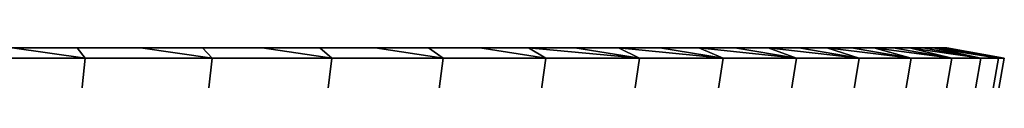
# Model space of a CAD drawing. Header units: metres. Extents: x -109 to 109, y -100 to 76.
# Tile 226 of 256: x -58.557 to -44, y 49.026 to 49.5. Entities that reach past the tile are written whole.
import ezdxf

# ---------------------------------------------------------------- set-up
doc = ezdxf.new("R2010")
doc.units = ezdxf.units.M
doc.layers.add('solid_21062310', color=7, linetype='CONTINUOUS')

msp = doc.modelspace()

# ---------------------------------------------------------------- linework, layer by layer
at = {"layer": 'solid_21062310'}
for points in [[(-46.257225, 49.5, 9.330058), (-76.035271, 49.5, 9.137949), (-106.742775, 49.5, 9.330058)], [(-106.742775, 49.5, -9.330058), (-76.964729, 49.5, -9.137949), (-46.257225, 49.5, -9.330058)], [(-106.373772, 49.5, -10.451293), (-106.742775, 49.5, -9.330058), (-46.257225, 49.5, -9.330058), (-46.626232, 49.5, -10.451293)], [(-46.626232, 49.5, 10.451293), (-46.257225, 49.5, 9.330058), (-106.742775, 49.5, 9.330058), (-106.373772, 49.5, 10.451293)], [(-105.961571, 49.5, -11.561517), (-106.373772, 49.5, -10.451293), (-46.626232, 49.5, -10.451293), (-47.038429, 49.5, -11.561517)], [(-47.038429, 49.5, 11.561517), (-46.626232, 49.5, 10.451293), (-106.373772, 49.5, 10.451293), (-105.961571, 49.5, 11.561517)], [(-105.507729, 49.5, -12.657188), (-105.961571, 49.5, -11.561517), (-47.038429, 49.5, -11.561517), (-47.492268, 49.5, -12.657188)], [(-47.492268, 49.5, 12.657188), (-47.038429, 49.5, 11.561517), (-105.961571, 49.5, 11.561517), (-105.507729, 49.5, 12.657188)], [(-105.014153, 49.5, -13.733713), (-105.507729, 49.5, -12.657188), (-47.492268, 49.5, -12.657188), (-47.985847, 49.5, -13.733713)], [(-47.985847, 49.5, 13.733713), (-47.492268, 49.5, 12.657188), (-105.507729, 49.5, 12.657188), (-105.014153, 49.5, 13.733713)], [(-104.482231, 49.5, -14.787492), (-105.014153, 49.5, -13.733713), (-47.985847, 49.5, -13.733713), (-48.517765, 49.5, -14.787492)], [(-48.517765, 49.5, 14.787492), (-47.985847, 49.5, 13.733713), (-105.014153, 49.5, 13.733713), (-104.482231, 49.5, 14.787492)], [(-103.909523, 49.5, -15.823219), (-104.482231, 49.5, -14.787492), (-48.517765, 49.5, -14.787492), (-49.090477, 49.5, -15.823219)], [(-49.090477, 49.5, 15.823219), (-48.517765, 49.5, 14.787492), (-104.482231, 49.5, 14.787492), (-103.909523, 49.5, 15.823219)], [(-103.297447, 49.5, -16.838882), (-103.909523, 49.5, -15.823219), (-49.090477, 49.5, -15.823219), (-49.702553, 49.5, -16.838882)], [(-49.702553, 49.5, 16.838882), (-49.090477, 49.5, 15.823219), (-103.909523, 49.5, 15.823219), (-103.297447, 49.5, 16.838882)], [(-102.648605, 49.5, -17.830261), (-103.297447, 49.5, -16.838882), (-49.702553, 49.5, -16.838882), (-50.351395, 49.5, -17.830261)], [(-50.351395, 49.5, 17.830261), (-49.702553, 49.5, 16.838882), (-103.297447, 49.5, 16.838882), (-102.648605, 49.5, 17.830261)], [(-101.965416, 49.5, -18.793356), (-102.648605, 49.5, -17.830261), (-50.351395, 49.5, -17.830261), (-51.03458, 49.5, -18.793356)], [(-51.03458, 49.5, 18.793356), (-50.351395, 49.5, 17.830261), (-102.648605, 49.5, 17.830261), (-101.965416, 49.5, 18.793356)], [(-101.245308, 49.5, -19.731445), (-101.965416, 49.5, -18.793356), (-51.03458, 49.5, -18.793356), (-51.754696, 49.5, -19.731445)], [(-51.754696, 49.5, 19.731445), (-51.03458, 49.5, 18.793356), (-101.965416, 49.5, 18.793356), (-101.245308, 49.5, 19.731445)], [(-100.488815, 49.5, -20.64431), (-101.245308, 49.5, -19.731445), (-51.754696, 49.5, -19.731445), (-52.511185, 49.5, -20.64431)], [(-52.511185, 49.5, 20.64431), (-51.754696, 49.5, 19.731445), (-101.245308, 49.5, 19.731445), (-100.488815, 49.5, 20.64431)], [(-100.488815, 49.5, -20.64431), (-52.511185, 49.5, -20.64431), (-53.30085, 49.5, -21.5282)], [(-100.488815, 49.5, -20.64431), (-53.30085, 49.5, -21.5282), (-99.69915, 49.5, -21.5282)], [(-52.511185, 49.5, 20.64431), (-100.488815, 49.5, 20.64431), (-99.69915, 49.5, 21.5282)], [(-99.69915, 49.5, -21.5282), (-53.30085, 49.5, -21.5282), (-54.120483, 49.5, -22.379364)], [(-99.69915, 49.5, -21.5282), (-54.120483, 49.5, -22.379364), (-98.879517, 49.5, -22.379364)], [(-53.30085, 49.5, 21.5282), (-99.69915, 49.5, 21.5282), (-98.879517, 49.5, 22.379364)], [(-52.511185, 49.5, 20.64431), (-99.69915, 49.5, 21.5282), (-53.30085, 49.5, 21.5282)], [(-98.879517, 49.5, -22.379364), (-54.120483, 49.5, -22.379364), (-54.971684, 49.5, -23.199028)], [(-98.879517, 49.5, -22.379364), (-54.971684, 49.5, -23.199028), (-98.028313, 49.5, -23.199028)], [(-54.120483, 49.5, 22.379364), (-98.879517, 49.5, 22.379364), (-98.028313, 49.5, 23.199028)], [(-53.30085, 49.5, 21.5282), (-98.879517, 49.5, 22.379364), (-54.120483, 49.5, 22.379364)], [(-98.028313, 49.5, -23.199028), (-54.971684, 49.5, -23.199028), (-55.855648, 49.5, -23.988758)], [(-98.028313, 49.5, -23.199028), (-55.855648, 49.5, -23.988758), (-97.144348, 49.5, -23.988758)], [(-54.971684, 49.5, 23.199028), (-98.028313, 49.5, 23.199028), (-97.144348, 49.5, 23.988758)], [(-54.120483, 49.5, 22.379364), (-98.028313, 49.5, 23.199028), (-54.971684, 49.5, 23.199028)], [(-97.144348, 49.5, -23.988758), (-55.855648, 49.5, -23.988758), (-56.7686, 49.5, -24.745325)], [(-97.144348, 49.5, -23.988758), (-56.7686, 49.5, -24.745325), (-96.2314, 49.5, -24.745325)], [(-55.855648, 49.5, 23.988758), (-97.144348, 49.5, 23.988758), (-96.2314, 49.5, 24.745325)], [(-54.971684, 49.5, 23.199028), (-97.144348, 49.5, 23.988758), (-55.855648, 49.5, 23.988758)], [(-96.2314, 49.5, -24.745325), (-56.7686, 49.5, -24.745325), (-57.706749, 49.5, -25.465494)], [(-96.2314, 49.5, -24.745325), (-57.706749, 49.5, -25.465494), (-95.293251, 49.5, -25.465494)], [(-56.7686, 49.5, 24.745325), (-96.2314, 49.5, 24.745325), (-95.293251, 49.5, 25.465494)], [(-55.855648, 49.5, 23.988758), (-96.2314, 49.5, 24.745325), (-56.7686, 49.5, 24.745325)], [(-95.293251, 49.5, -25.465494), (-57.706749, 49.5, -25.465494), (-58.669865, 49.5, -26.148695)], [(-57.706749, 49.5, 25.465494), (-95.293251, 49.5, 25.465494), (-94.330139, 49.5, 26.148695)], [(-56.7686, 49.5, 24.745325), (-95.293251, 49.5, 25.465494), (-57.706749, 49.5, 25.465494)], [(-57.706749, 49.5, 25.465494), (-94.330139, 49.5, 26.148695), (-58.669865, 49.5, 26.148695)], [(-46.257225, 49.5, -9.330058), (-76.964729, 49.5, -9.137949), (-76.035271, 49.5, -9.137949)], [(-46.257225, 49.5, 9.330058), (-45.929832, 49.5, 8.192769), (-75.115799, 49.5, 9.044491), (-76.035271, 49.5, 9.137949)], [(-46.257225, 49.5, -9.330058), (-76.035271, 49.5, -9.137949), (-75.115799, 49.5, -9.044491)], [(-45.929832, 49.5, 8.192769), (-74.205421, 49.5, 8.857331), (-75.115799, 49.5, 9.044491)], [(-46.257225, 49.5, -9.330058), (-75.115799, 49.5, -9.044491), (-74.205421, 49.5, -8.857331)], [(-45.929832, 49.5, 8.192769), (-73.323471, 49.5, 8.580749), (-74.205421, 49.5, 8.857331)], [(-46.257225, 49.5, -9.330058), (-74.205421, 49.5, -8.857331), (-73.323471, 49.5, -8.580749)], [(-45.929832, 49.5, 8.192769), (-72.469551, 49.5, 8.214149), (-73.323471, 49.5, 8.580749)], [(-46.257225, 49.5, -9.330058), (-73.323471, 49.5, -8.580749), (-72.469551, 49.5, -8.214149)], [(-45.929832, 49.5, 8.192769), (-71.661133, 49.5, 7.765673), (-72.469551, 49.5, 8.214149)], [(-46.257225, 49.5, -9.330058), (-72.469551, 49.5, -8.214149), (-71.661133, 49.5, -7.765673), (-45.929832, 49.5, -8.192769)], [(-45.929832, 49.5, 8.192769), (-45.644463, 49.5, 7.041844), (-70.898705, 49.5, 7.234753), (-71.661133, 49.5, 7.765673)], [(-45.929832, 49.5, -8.192769), (-71.661133, 49.5, -7.765673), (-70.898705, 49.5, -7.234753)], [(-45.644463, 49.5, 7.041844), (-70.196854, 49.5, 6.632599), (-70.898705, 49.5, 7.234753)], [(-45.929832, 49.5, -8.192769), (-70.898705, 49.5, -7.234753), (-70.196854, 49.5, -6.632599), (-45.644463, 49.5, -7.041844)], [(-45.644463, 49.5, 7.041844), (-45.402264, 49.5, 5.882078), (-69.557152, 49.5, 5.959245), (-70.196854, 49.5, 6.632599)], [(-45.644463, 49.5, -7.041844), (-70.196854, 49.5, -6.632599), (-69.557152, 49.5, -5.959245)], [(-45.402264, 49.5, 5.882078), (-68.990623, 49.5, 5.227886), (-69.557152, 49.5, 5.959245)], [(-45.644463, 49.5, -7.041844), (-69.557152, 49.5, -5.959245), (-68.990623, 49.5, -5.227886), (-45.402264, 49.5, -5.882078)], [(-45.402264, 49.5, 5.882078), (-45.204353, 49.5, 4.718122), (-68.499802, 49.5, 4.439841), (-68.990623, 49.5, 5.227886)], [(-45.402264, 49.5, -5.882078), (-68.990623, 49.5, -5.227886), (-68.499802, 49.5, -4.439841), (-45.204353, 49.5, -4.718122)], [(-45.204353, 49.5, 4.718122), (-45.050488, 49.5, 3.548979), (-68.09185, 49.5, 3.609023), (-68.499802, 49.5, 4.439841)], [(-45.204353, 49.5, -4.718122), (-68.499802, 49.5, -4.439841), (-68.09185, 49.5, -3.609023)], [(-45.050488, 49.5, 3.548979), (-67.769913, 49.5, 2.73873), (-68.09185, 49.5, 3.609023)], [(-45.204353, 49.5, -4.718122), (-68.09185, 49.5, -3.609023), (-67.769913, 49.5, -2.73873), (-45.050488, 49.5, -3.548979)], [(-45.050488, 49.5, 3.548979), (-44.940258, 49.5, 2.372911), (-67.537392, 49.5, 1.842322), (-67.769913, 49.5, 2.73873)], [(-45.050488, 49.5, -3.548979), (-67.769913, 49.5, -2.73873), (-67.537392, 49.5, -1.842322), (-44.940258, 49.5, -2.372911)], [(-44.940258, 49.5, 2.372911), (-44.873661, 49.5, 1.189918), (-67.397903, 49.5, 0.930894), (-67.537392, 49.5, 1.842322)], [(-44.940258, 49.5, -2.372911), (-67.537392, 49.5, -1.842322), (-67.397903, 49.5, -0.930894), (-44.873661, 49.5, -1.189918)], [(-44.873661, 49.5, 1.189918), (-44.850693, 49.5), (-67.349998, 49.5), (-67.397903, 49.5, 0.930894)], [(-44.850693, 49.5), (-44.873661, 49.5, -1.189918), (-67.397903, 49.5, -0.930894), (-67.349998, 49.5)], [(-58.669865, 49.5, 26.148695), (-59.661243, 49.5, 26.797531), (-59.569504, 49.349998, 27.741816), (-57.589657, 49.349998, 26.431967)], [(-57.589657, 49.349998, -26.431967), (-59.569504, 49.349998, -27.741816), (-58.669865, 49.5, -26.148695)], [(-57.589657, 49.349998, -26.431967), (-58.669865, 49.5, -26.148695), (-57.706749, 49.5, -25.465494)], [(-57.706749, 49.5, 25.465494), (-58.669865, 49.5, 26.148695), (-57.589657, 49.349998, 26.431967)], [(-55.710629, 49.349998, -24.981033), (-57.589657, 49.349998, -26.431967), (-57.706749, 49.5, -25.465494), (-56.7686, 49.5, -24.745325)], [(-56.7686, 49.5, 24.745325), (-57.706749, 49.5, 25.465494), (-57.589657, 49.349998, 26.431967), (-55.710629, 49.349998, 24.981033)], [(-55.710629, 49.349998, -24.981033), (-56.7686, 49.5, -24.745325), (-55.855648, 49.5, -23.988758)], [(-55.855648, 49.5, 23.988758), (-56.7686, 49.5, 24.745325), (-55.710629, 49.349998, 24.981033)], [(-53.942516, 49.349998, -23.396791), (-55.710629, 49.349998, -24.981033), (-55.855648, 49.5, -23.988758), (-54.971684, 49.5, -23.199028)], [(-54.971684, 49.5, 23.199028), (-55.855648, 49.5, 23.988758), (-55.710629, 49.349998, 24.981033), (-53.942516, 49.349998, 23.396791)], [(-53.942516, 49.349998, -23.396791), (-54.971684, 49.5, -23.199028), (-54.120483, 49.5, -22.379364)], [(-54.120483, 49.5, 22.379364), (-54.971684, 49.5, 23.199028), (-53.942516, 49.349998, 23.396791)], [(-52.294857, 49.349998, -21.687809), (-53.942516, 49.349998, -23.396791), (-54.120483, 49.5, -22.379364), (-53.30085, 49.5, -21.5282)], [(-53.30085, 49.5, 21.5282), (-54.120483, 49.5, 22.379364), (-53.942516, 49.349998, 23.396791), (-52.294857, 49.349998, 21.687809)], [(-52.294857, 49.349998, -21.687809), (-53.30085, 49.5, -21.5282), (-52.511185, 49.5, -20.64431)], [(-52.511185, 49.5, 20.64431), (-53.30085, 49.5, 21.5282), (-52.294857, 49.349998, 21.687809)], [(-50.776382, 49.349998, -19.863171), (-52.294857, 49.349998, -21.687809), (-52.511185, 49.5, -20.64431), (-51.754696, 49.5, -19.731445)], [(-51.754696, 49.5, 19.731445), (-52.511185, 49.5, 20.64431), (-52.294857, 49.349998, 21.687809), (-50.776382, 49.349998, 19.863171)], [(-50.776382, 49.349998, -19.863171), (-51.754696, 49.5, -19.731445), (-51.03458, 49.5, -18.793356)], [(-51.03458, 49.5, 18.793356), (-51.754696, 49.5, 19.731445), (-50.776382, 49.349998, 19.863171)], [(-49.395111, 49.349998, -17.93251), (-50.776382, 49.349998, -19.863171), (-51.03458, 49.5, -18.793356), (-50.351395, 49.5, -17.830261)], [(-51.03458, 49.5, 18.793356), (-50.776382, 49.349998, 19.863171), (-49.395111, 49.349998, 17.93251)], [(-50.351395, 49.5, 17.830261), (-51.03458, 49.5, 18.793356), (-49.395111, 49.349998, 17.93251)], [(-49.395111, 49.349998, -17.93251), (-50.351395, 49.5, -17.830261), (-49.702553, 49.5, -16.838882)], [(-49.702553, 49.5, 16.838882), (-50.351395, 49.5, 17.830261), (-49.395111, 49.349998, 17.93251)], [(-48.158428, 49.349998, -15.906137), (-49.395111, 49.349998, -17.93251), (-49.702553, 49.5, -16.838882), (-49.090477, 49.5, -15.823219)], [(-49.702553, 49.5, 16.838882), (-49.395111, 49.349998, 17.93251), (-48.158428, 49.349998, 15.906137)], [(-49.090477, 49.5, 15.823219), (-49.702553, 49.5, 16.838882), (-48.158428, 49.349998, 15.906137)], [(-48.158428, 49.349998, -15.906137), (-49.090477, 49.5, -15.823219), (-48.517765, 49.5, -14.787492)], [(-48.517765, 49.5, 14.787492), (-49.090477, 49.5, 15.823219), (-48.158428, 49.349998, 15.906137)], [(-47.072941, 49.349998, -13.794863), (-48.158428, 49.349998, -15.906137), (-48.517765, 49.5, -14.787492), (-47.985847, 49.5, -13.733713)], [(-48.517765, 49.5, 14.787492), (-48.158428, 49.349998, 15.906137), (-47.072941, 49.349998, 13.794863)], [(-47.985847, 49.5, 13.733713), (-48.517765, 49.5, 14.787492), (-47.072941, 49.349998, 13.794863)], [(-47.072941, 49.349998, -13.794863), (-47.985847, 49.5, -13.733713), (-47.492268, 49.5, -12.657188)], [(-47.492268, 49.5, 12.657188), (-47.985847, 49.5, 13.733713), (-47.072941, 49.349998, 13.794863)], [(-46.144451, 49.349998, -11.60994), (-47.072941, 49.349998, -13.794863), (-47.492268, 49.5, -12.657188), (-47.038429, 49.5, -11.561517)], [(-47.492268, 49.5, 12.657188), (-47.072941, 49.349998, 13.794863), (-46.144451, 49.349998, 11.60994)], [(-47.038429, 49.5, 11.561517), (-47.492268, 49.5, 12.657188), (-46.144451, 49.349998, 11.60994)], [(-46.144451, 49.349998, -11.60994), (-47.038429, 49.5, -11.561517), (-46.626232, 49.5, -10.451293)], [(-46.626232, 49.5, 10.451293), (-47.038429, 49.5, 11.561517), (-46.144451, 49.349998, 11.60994)], [(-45.377956, 49.349998, -9.363136), (-46.144451, 49.349998, -11.60994), (-46.626232, 49.5, -10.451293), (-46.257225, 49.5, -9.330058)], [(-46.626232, 49.5, 10.451293), (-46.144451, 49.349998, 11.60994), (-45.377956, 49.349998, 9.363136)], [(-46.257225, 49.5, 9.330058), (-46.626232, 49.5, 10.451293), (-45.377956, 49.349998, 9.363136)], [(-45.377956, 49.349998, -9.363136), (-46.257225, 49.5, -9.330058), (-45.929832, 49.5, -8.192769)], [(-45.929832, 49.5, 8.192769), (-46.257225, 49.5, 9.330058), (-45.377956, 49.349998, 9.363136)], [(-44.777538, 49.349998, -7.066493), (-45.377956, 49.349998, -9.363136), (-45.929832, 49.5, -8.192769), (-45.644463, 49.5, -7.041844)], [(-45.929832, 49.5, 8.192769), (-45.377956, 49.349998, 9.363136), (-44.777538, 49.349998, 7.066493)], [(-45.644463, 49.5, 7.041844), (-45.929832, 49.5, 8.192769), (-44.777538, 49.349998, 7.066493)], [(-44.777538, 49.349998, -7.066493), (-45.644463, 49.5, -7.041844), (-45.402264, 49.5, -5.882078)], [(-45.402264, 49.5, 5.882078), (-45.644463, 49.5, 7.041844), (-44.777538, 49.349998, 7.066493)], [(-44.346352, 49.349998, -4.73212), (-44.777538, 49.349998, -7.066493), (-45.402264, 49.5, -5.882078), (-45.204353, 49.5, -4.718122)], [(-45.402264, 49.5, 5.882078), (-44.777538, 49.349998, 7.066493), (-44.346352, 49.349998, 4.73212)], [(-45.204353, 49.5, 4.718122), (-45.402264, 49.5, 5.882078), (-44.346352, 49.349998, 4.73212)], [(-44.346352, 49.349998, -4.73212), (-45.204353, 49.5, -4.718122), (-45.050488, 49.5, -3.548979)], [(-45.050488, 49.5, 3.548979), (-45.204353, 49.5, 4.718122), (-44.346352, 49.349998, 4.73212)], [(-44.086704, 49.349998, -2.372417), (-44.346352, 49.349998, -4.73212), (-45.050488, 49.5, -3.548979), (-44.940258, 49.5, -2.372911)], [(-45.050488, 49.5, 3.548979), (-44.346352, 49.349998, 4.73212), (-44.086704, 49.349998, 2.372417)], [(-44.940258, 49.5, 2.372911), (-45.050488, 49.5, 3.548979), (-44.086704, 49.349998, 2.372417)], [(-44.086704, 49.349998, -2.372417), (-44.940258, 49.5, -2.372911), (-44.873661, 49.5, -1.189918)], [(-44.873661, 49.5, 1.189918), (-44.940258, 49.5, 2.372911), (-44.086704, 49.349998, 2.372417)], [(-44, 49.349998), (-44.086704, 49.349998, -2.372417), (-44.873661, 49.5, -1.189918), (-44.850693, 49.5)], [(-44.873661, 49.5, 1.189918), (-44, 49.349998), (-44.850693, 49.5)], [(-44.873661, 49.5, 1.189918), (-44.086704, 49.349998, 2.372417), (-44, 49.349998)], [(-57.98077, 45.537159, -25.885134), (-59.91967, 45.537159, -27.167898), (-59.569504, 49.349998, -27.741816), (-57.589657, 49.349998, -26.431967)], [(-59.91967, 45.537159, 27.167898), (-57.980766, 45.537159, 25.885134), (-57.589657, 49.349998, 26.431967), (-59.569504, 49.349998, 27.741816)], [(-56.140682, 45.537159, -24.464264), (-57.98077, 45.537159, -25.885134), (-57.589657, 49.349998, -26.431967), (-55.710629, 49.349998, -24.981033)], [(-57.980766, 45.537159, 25.885134), (-56.140682, 45.537159, 24.464262), (-55.710629, 49.349998, 24.981033), (-57.589657, 49.349998, 26.431967)], [(-54.409222, 45.537159, -22.912867), (-56.140682, 45.537159, -24.464264), (-55.710629, 49.349998, -24.981033), (-53.942516, 49.349998, -23.396791)], [(-56.140682, 45.537159, 24.464262), (-54.409218, 45.537159, 22.912867), (-53.942516, 49.349998, 23.396791), (-55.710629, 49.349998, 24.981033)], [(-52.79562, 45.537159, -21.239218), (-54.409222, 45.537159, -22.912867), (-53.942516, 49.349998, -23.396791), (-52.294857, 49.349998, -21.687809)], [(-54.409218, 45.537159, 22.912867), (-52.79562, 45.537159, 21.239218), (-52.294857, 49.349998, 21.687809), (-53.942516, 49.349998, 23.396791)], [(-51.308491, 45.537159, -19.452246), (-52.79562, 45.537159, -21.239218), (-52.294857, 49.349998, -21.687809), (-50.776382, 49.349998, -19.863171)], [(-52.79562, 45.537159, 21.239218), (-51.308491, 45.537159, 19.452246), (-50.776382, 49.349998, 19.863171), (-52.294857, 49.349998, 21.687809)], [(-49.955772, 45.537159, -17.561491), (-51.308491, 45.537159, -19.452246), (-50.776382, 49.349998, -19.863171), (-49.395111, 49.349998, -17.93251)], [(-51.308491, 45.537159, 19.452246), (-49.955772, 45.537159, 17.561491), (-49.395111, 49.349998, 17.93251), (-50.776382, 49.349998, 19.863171)], [(-48.744678, 45.537159, -15.57704), (-49.955772, 45.537159, -17.561491), (-49.395111, 49.349998, -17.93251), (-48.158428, 49.349998, -15.906137)], [(-49.955772, 45.537159, 17.561491), (-48.744678, 45.537159, 15.577039), (-48.158428, 49.349998, 15.906137), (-49.395111, 49.349998, 17.93251)], [(-47.681671, 45.537159, -13.509476), (-48.744678, 45.537159, -15.57704), (-48.158428, 49.349998, -15.906137), (-47.072941, 49.349998, -13.794863)], [(-48.744678, 45.537159, 15.577039), (-47.681671, 45.537159, 13.509475), (-47.072941, 49.349998, 13.794863), (-48.158428, 49.349998, 15.906137)], [(-46.772419, 45.537159, -11.369831), (-47.681671, 45.537159, -13.509476), (-47.072941, 49.349998, -13.794863), (-46.144451, 49.349998, -11.60994)], [(-47.681671, 45.537159, 13.509475), (-46.772419, 45.537159, 11.36983), (-46.144451, 49.349998, 11.60994), (-47.072941, 49.349998, 13.794863)], [(-46.021782, 45.537159, -9.169524), (-46.772419, 45.537159, -11.369831), (-46.144451, 49.349998, -11.60994), (-45.377956, 49.349998, -9.363136)], [(-46.772419, 45.537159, 11.36983), (-46.021782, 45.537159, 9.169523), (-45.377956, 49.349998, 9.363136), (-46.144451, 49.349998, 11.60994)], [(-45.433754, 45.537159, -6.920295), (-46.021782, 45.537159, -9.169524), (-45.377956, 49.349998, -9.363136), (-44.777538, 49.349998, -7.066493)], [(-46.021782, 45.537159, 9.169523), (-45.433754, 45.537159, 6.920294), (-44.777538, 49.349998, 7.066493), (-45.377956, 49.349998, 9.363136)], [(-45.011482, 45.537159, -4.634144), (-45.433754, 45.537159, -6.920295), (-44.777538, 49.349998, -7.066493), (-44.346352, 49.349998, -4.73212)], [(-45.433754, 45.537159, 6.920294), (-45.011482, 45.537159, 4.634143), (-44.346352, 49.349998, 4.73212), (-44.777538, 49.349998, 7.066493)], [(-44.757214, 45.537159, -2.323269), (-45.011482, 45.537159, -4.634144), (-44.346352, 49.349998, -4.73212), (-44.086704, 49.349998, -2.372417)], [(-45.011482, 45.537159, 4.634143), (-44.757214, 45.537159, 2.323269), (-44.086704, 49.349998, 2.372417), (-44.346352, 49.349998, 4.73212)], [(-44.672306, 45.537159), (-44.757214, 45.537159, -2.323269), (-44.086704, 49.349998, -2.372417), (-44, 49.349998)], [(-44.757214, 45.537159, 2.323269), (-44.672306, 45.537159), (-44, 49.349998), (-44.086704, 49.349998, 2.372417)]]:
    msp.add_3dface(points, dxfattribs=at)

doc.saveas('drawing.dxf')
